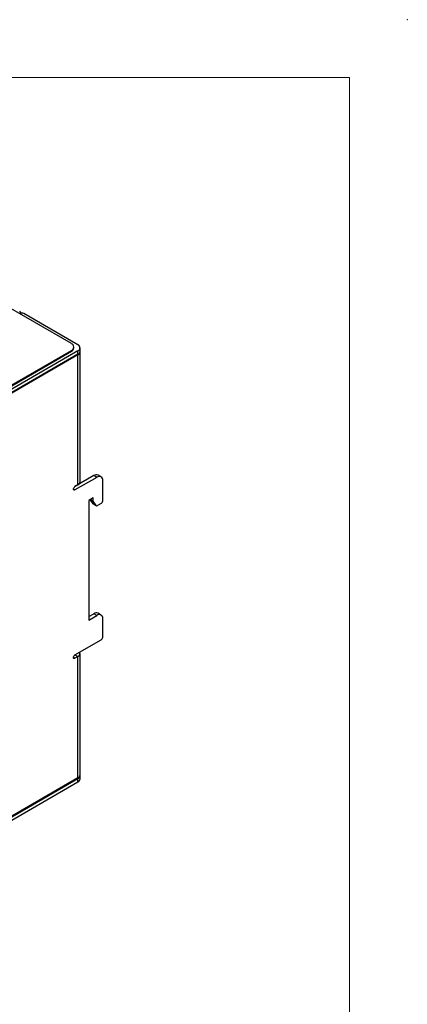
# Model space of a CAD drawing. Header units: millimetres. Extents: x 0 to 420, y 0 to 297.
# Tile 106 of 106: x 373 to 420, y 178 to 297. Entities that reach past the tile are written whole.
import ezdxf

# ---------------------------------------------------------------- set-up
doc = ezdxf.new("R2010")
doc.units = ezdxf.units.MM
doc.header["$PDSIZE"] = -1

msp = doc.modelspace()

# ---------------------------------------------------------------- linework, layer by layer
at = {"color": 7, "linetype": 'Continuous', "lineweight": 18}
for q in [(7, 290), (413, 7)]:
    msp.add_line((413, 290), q, dxfattribs=at)
at = {"color": 7, "linetype": 'Continuous', "lineweight": 25}
for p, q in [((379.25, 257.72), (352.38, 273.23)), ((373.03, 261.37), (372.98, 261.34)), ((380.02, 257.58), (373.45, 261.37)), ((337.39, 232.74), (379.25, 256.91)), ((337.39, 232.64), (379.25, 256.8)), ((380.02, 256.85), (348.42, 238.6)), ((379.25, 256.8), (379.25, 256.91)), ((379.54, 257.21), (379.54, 257.31)), ((380.02, 256.44), (380.02, 256.85)), ((380.29, 256.81), (380.29, 257.21)), ((380.29, 240.96), (380.29, 256.72)), ((380.02, 256.44), (348.42, 238.19)), ((380.03, 256.36), (348.7, 238.27)), ((380.03, 240.6), (380.03, 256.36)), ((381.97, 241.72), (379.67, 240.39)), ((382.32, 241.51), (379.67, 239.98)), ((382.32, 241.51), (381.97, 241.72)), ((382.82, 241.56), (382.47, 241.77)), ((379.67, 240.39), (380.03, 240.6)), ((383.03, 241.11), (383.03, 238.66)), ((381.88, 239.01), (381.35, 238.71)), ((381.88, 238.61), (381.53, 238.81)), ((381.53, 238.81), (381.53, 238.81)), ((381.89, 238.3), (381.53, 238.81)), ((381.88, 238.61), (381.88, 239.01)), ((381.35, 238.71), (381.35, 224.21)), ((382.24, 238.1), (381.88, 238.61)), ((382.24, 238.1), (381.89, 238.3)), ((381.91, 238.28), (382.27, 238.07)), ((382.85, 238.35), (382.39, 238.08)), ((381.35, 224.62), (381.97, 224.98)), ((381.35, 224.21), (382.32, 224.78)), ((382.32, 224.78), (381.97, 224.98)), ((382.82, 224.82), (382.47, 225.03)), ((383.03, 224.37), (383.03, 222.12)), ((379.67, 219.98), (382.85, 221.82)), ((379.67, 219.98), (380.03, 219.77)), ((379.67, 219.98), (379.67, 219.98)), ((379.67, 219.98), (379.68, 219.98)), ((380.03, 219.77), (379.67, 219.57)), ((380.03, 205.07), (380.03, 219.77)), ((380.29, 205.44), (380.29, 220.14)), ((380.29, 204.95), (380.29, 205.36)), ((348.42, 186.75), (380.02, 204.99)), ((348.42, 186.34), (380.02, 204.58)), ((380.03, 205.07), (348.7, 186.99)), ((380.02, 204.58), (380.02, 204.99))]:
    msp.add_line(p, q, dxfattribs=at)
at = {"color": 8, "linetype": 'Continuous', "lineweight": 25}
for p, q in [((380.03, 256.36), (379.95, 256.4)), ((379.67, 239.98), (379.5, 240.09)), ((379.67, 219.57), (379.5, 219.67)), ((379.67, 219.98), (379.67, 219.98))]:
    msp.add_line(p, q, dxfattribs=at)
at = {"color": 7, "linetype": 'Continuous', "lineweight": 25, "flags": 128}
for points in [[(379.67, 239.98), (379.6, 239.96), (379.55, 239.97), (379.51, 240.02), (379.5, 240.09), (379.51, 240.17), (379.55, 240.26), (379.6, 240.34), (379.67, 240.39)], [(379.67, 219.57), (379.6, 219.55), (379.55, 219.56), (379.51, 219.6), (379.5, 219.67), (379.51, 219.76), (379.55, 219.85), (379.6, 219.92), (379.67, 219.98)]]:
    msp.add_lwpolyline(points, dxfattribs=at)
at = {"color": 7, "linetype": 'Continuous', "lineweight": 25}
for centre, radius, start, end in [((372.71, 261.27), 0.463, 18.5714, 57.3118), ((373.24, 260.97), 0.461, 62.6097, 117.3903), ((379.09, 257.31), 0.437, 290.7834, 69.2166), ((379.04, 257.26), 0.503, 294.3747, 354.3052), ((379.88, 257.21), 0.393, 290.7834, 69.2166), ((379.84, 256.85), 0.453, 294.3747, 354.3052), ((379.87, 256.74), 0.416, 291.9705, 4.2098), ((382.26, 241.31), 0.503, 65.6929, 125.6176), ((382.6, 241.18), 0.437, 350.786, 129.2033), ((379.84, 241.01), 0.453, 294.3747, 354.3052), ((381.96, 238.35), 0.0872, 214.4635, 239.8446), ((382.32, 238.17), 0.11, 220.5328, 309.2482), ((382.65, 238.67), 0.384, 302.6055, 357.3945), ((382.26, 224.57), 0.503, 65.6929, 125.6176), ((382.6, 224.44), 0.437, 350.786, 129.2033), ((382.65, 222.14), 0.384, 302.6055, 357.3945), ((379.89, 220.14), 0.39, 290.3608, 25.4443), ((379.86, 205.38), 0.421, 292.2301, 1.2601), ((379.84, 205.48), 0.453, 294.3747, 354.3052), ((379.84, 205), 0.453, 294.3747, 354.3052)]:
    msp.add_arc(centre, radius, start, end, dxfattribs=at)
at = {"color": 7, "linetype": 'Continuous', "lineweight": 0}
msp.add_point((420, 297), dxfattribs=at)

doc.saveas('drawing.dxf')
